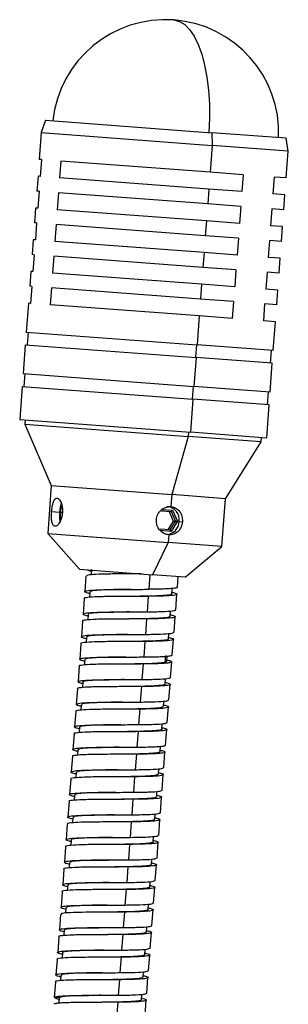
# Model space of a CAD drawing. Header units: millimetres. Extents: x 94562 to 148959, y -25377 to 3008.
# Tile 142 of 187: x 131720.95 to 131728.54, y -13770.65 to -13742.79. Entities that reach past the tile are written whole.
import ezdxf

# ---------------------------------------------------------------- set-up
doc = ezdxf.new("R2010")
doc.units = ezdxf.units.MM
doc.linetypes.add('BORDER2', pattern=[0.875, 0.25, -0.125, 0.25, -0.125, 0, -0.125])
doc.layers.add('tt_pomoc', color=42, linetype='Continuous')
doc.layers.add('tt_symbole', color=40, linetype='Continuous')

# ---------------------------------------------------------------- blocks, each defined once
blk = doc.blocks.new('mic')
at = {"layer": 'tt_symbole', "linetype": 'Continuous', "lineweight": 25}
for p, q in [((137092.962, -4409.656), (137092.845, -4410.008)), ((137092.962, -4409.656), (137097.664, -4410.009)), ((137092.845, -4410.008), (137092.788, -4410.766)), ((137092.845, -4410.008), (137097.671, -4410.371)), ((137097.664, -4410.009), (137097.671, -4410.371)), ((137099.762, -4410.167), (137097.664, -4410.009)), ((137099.825, -4410.533), (137099.762, -4410.167)), ((137097.671, -4410.371), (137097.614, -4411.129)), ((137099.825, -4410.533), (137097.671, -4410.371)), ((137099.768, -4411.291), (137099.825, -4410.533)), ((137092.847, -4410.77), (137092.788, -4410.766)), ((137092.847, -4410.77), (137092.811, -4411.249)), ((137093.399, -4410.812), (137093.363, -4411.29)), ((137097.614, -4411.129), (137093.399, -4410.812)), ((137098.549, -4411.199), (137097.614, -4411.129)), ((137092.752, -4411.244), (137092.72, -4411.663)), ((137092.811, -4411.249), (137092.752, -4411.244)), ((137097.578, -4411.607), (137093.363, -4411.29)), ((137098.549, -4411.199), (137098.513, -4411.678)), ((137099.426, -4411.265), (137099.39, -4411.744)), ((137099.768, -4411.291), (137099.426, -4411.265)), ((137092.78, -4411.668), (137092.72, -4411.663)), ((137092.78, -4411.668), (137092.744, -4412.146)), ((137093.332, -4411.709), (137093.296, -4412.188)), ((137097.547, -4412.026), (137093.332, -4411.709)), ((137097.578, -4411.607), (137097.547, -4412.026)), ((137098.513, -4411.678), (137097.578, -4411.607)), ((137099.732, -4411.769), (137099.39, -4411.744)), ((137099.701, -4412.188), (137099.732, -4411.769)), ((137092.684, -4412.142), (137092.653, -4412.561)), ((137092.744, -4412.146), (137092.684, -4412.142)), ((137097.511, -4412.505), (137093.296, -4412.188)), ((137098.481, -4412.096), (137097.547, -4412.026)), ((137098.481, -4412.096), (137098.445, -4412.575)), ((137099.359, -4412.162), (137099.323, -4412.641)), ((137099.701, -4412.188), (137099.359, -4412.162)), ((137097.511, -4412.505), (137097.479, -4412.924)), ((137098.445, -4412.575), (137097.511, -4412.505)), ((137092.712, -4412.565), (137092.653, -4412.561)), ((137092.712, -4412.565), (137092.676, -4413.044)), ((137093.264, -4412.607), (137093.228, -4413.085)), ((137097.479, -4412.924), (137093.264, -4412.607)), ((137099.665, -4412.667), (137099.323, -4412.641)), ((137099.633, -4413.086), (137099.665, -4412.667)), ((137092.617, -4413.039), (137092.585, -4413.458)), ((137092.676, -4413.044), (137092.617, -4413.039)), ((137097.443, -4413.402), (137093.228, -4413.085)), ((137098.414, -4412.994), (137097.479, -4412.924)), ((137098.414, -4412.994), (137098.378, -4413.473)), ((137099.291, -4413.06), (137099.255, -4413.539)), ((137099.633, -4413.086), (137099.291, -4413.06)), ((137092.645, -4413.463), (137092.585, -4413.458)), ((137092.645, -4413.463), (137092.609, -4413.941)), ((137093.197, -4413.504), (137093.161, -4413.983)), ((137097.412, -4413.821), (137093.197, -4413.504)), ((137097.443, -4413.402), (137097.412, -4413.821)), ((137098.378, -4413.473), (137097.443, -4413.402)), ((137099.597, -4413.564), (137099.255, -4413.539)), ((137099.566, -4413.983), (137099.597, -4413.564)), ((137092.549, -4413.937), (137092.518, -4414.356)), ((137092.609, -4413.941), (137092.549, -4413.937)), ((137098.346, -4413.891), (137097.412, -4413.821)), ((137098.346, -4413.891), (137098.31, -4414.37)), ((137097.376, -4414.3), (137093.161, -4413.983)), ((137099.224, -4413.957), (137099.188, -4414.436)), ((137099.566, -4413.983), (137099.224, -4413.957)), ((137092.577, -4414.36), (137092.518, -4414.356)), ((137092.577, -4414.36), (137092.541, -4414.839)), ((137093.129, -4414.402), (137093.093, -4414.88)), ((137097.344, -4414.719), (137093.129, -4414.402)), ((137097.376, -4414.3), (137097.344, -4414.719)), ((137098.31, -4414.37), (137097.376, -4414.3)), ((137099.53, -4414.462), (137099.188, -4414.436)), ((137099.498, -4414.881), (137099.53, -4414.462)), ((137098.279, -4414.789), (137097.344, -4414.719)), ((137092.482, -4414.834), (137092.42, -4415.652)), ((137092.541, -4414.839), (137092.482, -4414.834)), ((137097.308, -4415.197), (137093.093, -4414.88)), ((137098.279, -4414.789), (137098.243, -4415.268)), ((137099.156, -4414.855), (137099.12, -4415.334)), ((137099.498, -4414.881), (137099.156, -4414.855)), ((137097.308, -4415.197), (137097.247, -4416.015)), ((137098.243, -4415.268), (137097.308, -4415.197)), ((137099.462, -4415.359), (137099.12, -4415.334)), ((137099.401, -4416.177), (137099.462, -4415.359)), ((137092.42, -4415.652), (137097.247, -4416.015)), ((137092.47, -4415.656), (137092.443, -4416.015)), ((137092.393, -4416.011), (137092.332, -4416.829)), ((137092.393, -4416.011), (137097.22, -4416.374)), ((137097.228, -4416.014), (137097.201, -4416.372)), ((137099.401, -4416.177), (137097.247, -4416.015)), ((137097.22, -4416.374), (137097.158, -4417.192)), ((137099.374, -4416.536), (137097.22, -4416.374)), ((137099.324, -4416.532), (137099.351, -4416.173)), ((137099.312, -4417.354), (137099.374, -4416.536)), ((137092.332, -4416.829), (137097.158, -4417.192)), ((137092.382, -4416.832), (137092.355, -4417.191)), ((137092.305, -4417.188), (137092.235, -4418.125)), ((137092.305, -4417.188), (137097.131, -4417.551)), ((137097.139, -4417.19), (137097.112, -4417.549)), ((137099.312, -4417.354), (137097.158, -4417.192)), ((137097.131, -4417.551), (137097.061, -4418.488)), ((137099.285, -4417.713), (137097.131, -4417.551)), ((137099.235, -4417.709), (137099.262, -4417.35)), ((137099.215, -4418.65), (137099.285, -4417.713)), ((137092.235, -4418.125), (137097.061, -4418.488)), ((137092.384, -4418.136), (137092.375, -4418.256)), ((137092.375, -4418.256), (137093.127, -4419.997)), ((137092.375, -4418.256), (137096.994, -4418.603)), ((137096.994, -4418.603), (137096.533, -4420.253)), ((137097.003, -4418.484), (137096.994, -4418.603)), ((137099.056, -4418.758), (137096.994, -4418.603)), ((137099.215, -4418.65), (137097.061, -4418.488)), ((137099.056, -4418.758), (137099.065, -4418.639)), ((137098.053, -4420.368), (137099.056, -4418.758)), ((137093.127, -4419.997), (137093.025, -4421.353)), ((137093.127, -4419.997), (137096.533, -4420.253)), ((137096.533, -4420.253), (137096.507, -4420.592)), ((137098.053, -4420.368), (137096.533, -4420.253)), ((137093.375, -4420.758), (137093.429, -4420.579)), ((137097.951, -4421.724), (137098.053, -4420.368)), ((137093.355, -4420.756), (137093.136, -4420.74)), ((137093.402, -4420.943), (137093.375, -4420.758)), ((137093.43, -4420.762), (137093.375, -4420.758)), ((137093.43, -4420.762), (137093.44, -4420.727)), ((137093.436, -4420.806), (137093.43, -4420.762)), ((137096.237, -4420.673), (137096.556, -4420.697)), ((137096.24, -4420.713), (137096.516, -4420.734)), ((137096.455, -4420.729), (137096.574, -4420.999)), ((137096.516, -4420.734), (137096.556, -4420.697)), ((137096.516, -4420.734), (137096.635, -4421.003)), ((137096.556, -4420.697), (137096.693, -4421.007)), ((137096.574, -4420.999), (137096.416, -4421.247)), ((137096.635, -4421.003), (137096.477, -4421.252)), ((137096.693, -4421.007), (137096.511, -4421.294)), ((137096.574, -4420.999), (137096.635, -4421.003)), ((137096.635, -4421.003), (137096.693, -4421.007)), ((137096.743, -4421.011), (137096.833, -4421.018)), ((137093.025, -4421.353), (137093.921, -4422.363)), ((137093.025, -4421.353), (137096.431, -4421.609)), ((137096.511, -4421.294), (137096.192, -4421.27)), ((137096.477, -4421.252), (137096.201, -4421.231)), ((137096.447, -4421.39), (137096.431, -4421.609)), ((137096.477, -4421.252), (137096.511, -4421.294)), ((137096.431, -4421.609), (137095.99, -4422.519)), ((137097.951, -4421.724), (137096.431, -4421.609)), ((137096.913, -4422.588), (137097.951, -4421.724)), ((137093.921, -4422.363), (137095.99, -4422.519)), ((137094.107, -4422.558), (137094.074, -4422.997)), ((137094.263, -4422.369), (137094.251, -4422.524)), ((137095.416, -4422.496), (137095.416, -4422.496)), ((137095.913, -4422.513), (137095.882, -4422.932)), ((137096.913, -4422.588), (137095.99, -4422.519)), ((137096.691, -4422.873), (137096.714, -4422.573)), ((137094.214, -4423.007), (137094.203, -4423.161)), ((137095.368, -4423.134), (137095.368, -4423.134)), ((137095.867, -4423.132), (137095.834, -4423.57)), ((137096.536, -4423.061), (137096.547, -4422.909)), ((137096.643, -4423.511), (137096.676, -4423.072)), ((137094.059, -4423.196), (137094.026, -4423.635)), ((137094.166, -4423.646), (137094.155, -4423.799)), ((137095.335, -4423.573), (137095.335, -4423.573)), ((137096.488, -4423.7), (137096.5, -4423.546)), ((137094.011, -4423.834), (137093.978, -4424.273)), ((137095.819, -4423.77), (137095.786, -4424.208)), ((137096.595, -4424.149), (137096.628, -4423.71)), ((137095.287, -4424.211), (137095.287, -4424.211)), ((137096.44, -4424.338), (137096.451, -4424.184)), ((137093.963, -4424.473), (137093.93, -4424.911)), ((137094.119, -4424.284), (137094.108, -4424.437)), ((137095.771, -4424.408), (137095.738, -4424.847)), ((137096.547, -4424.787), (137096.58, -4424.348)), ((137096.354, -4424.803), (137096.339, -4425.003)), ((137094.071, -4424.922), (137094.059, -4425.076)), ((137095.222, -4425.049), (137095.222, -4425.049)), ((137095.723, -4425.046), (137095.69, -4425.485)), ((137096.382, -4424.972), (137096.339, -4425.003)), ((137096.339, -4425.003), (137096.472, -4425.013)), ((137096.391, -4424.973), (137096.402, -4424.823)), ((137096.499, -4425.425), (137096.532, -4424.987)), ((137093.915, -4425.111), (137093.882, -4425.55)), ((137094.022, -4425.56), (137094.011, -4425.714)), ((137096.344, -4425.614), (137096.356, -4425.461)), ((137096.451, -4426.064), (137096.484, -4425.625)), ((137093.867, -4425.749), (137093.834, -4426.188)), ((137095.675, -4425.684), (137095.642, -4426.123)), ((137093.975, -4426.198), (137093.963, -4426.352)), ((137095.143, -4426.126), (137095.143, -4426.126)), ((137096.296, -4426.253), (137096.308, -4426.099)), ((137093.819, -4426.387), (137093.787, -4426.826)), ((137095.627, -4426.323), (137095.594, -4426.761)), ((137096.403, -4426.702), (137096.436, -4426.263)), ((137096.247, -4426.891), (137096.259, -4426.737)), ((137093.772, -4427.025), (137093.739, -4427.464)), ((137093.927, -4426.837), (137093.916, -4426.99)), ((137095.079, -4426.963), (137095.079, -4426.963)), ((137095.579, -4426.961), (137095.546, -4427.399)), ((137096.355, -4427.34), (137096.388, -4426.901)), ((137093.878, -4427.475), (137093.867, -4427.628)), ((137096.2, -4427.529), (137096.212, -4427.376)), ((137096.307, -4427.978), (137096.34, -4427.539)), ((137093.724, -4427.664), (137093.691, -4428.102)), ((137095.032, -4427.601), (137095.032, -4427.601)), ((137095.531, -4427.599), (137095.498, -4428.038)), ((137093.831, -4428.113), (137093.819, -4428.267)), ((137094.999, -4428.04), (137094.999, -4428.04)), ((137096.153, -4428.167), (137096.164, -4428.013)), ((137093.676, -4428.302), (137093.643, -4428.741)), ((137095.483, -4428.237), (137095.45, -4428.676)), ((137096.259, -4428.616), (137096.292, -4428.178)), ((137094.951, -4428.678), (137094.951, -4428.678)), ((137096.104, -4428.805), (137096.115, -4428.652)), ((137093.628, -4428.94), (137093.595, -4429.379)), ((137093.783, -4428.751), (137093.772, -4428.905)), ((137095.435, -4428.875), (137095.402, -4429.314)), ((137096.211, -4429.255), (137096.244, -4428.816)), ((137093.735, -4429.389), (137093.723, -4429.543)), ((137094.888, -4429.516), (137094.888, -4429.516)), ((137095.387, -4429.514), (137095.354, -4429.952)), ((137096.056, -4429.443), (137096.067, -4429.29)), ((137096.163, -4429.893), (137096.196, -4429.454)), ((137093.58, -4429.578), (137093.547, -4430.017)), ((137093.686, -4430.027), (137093.675, -4430.181)), ((137096.009, -4430.082), (137096.02, -4429.928)), ((137096.115, -4430.531), (137096.148, -4430.092)), ((137093.532, -4430.216), (137093.499, -4430.655)), ((137095.339, -4430.152), (137095.306, -4430.59)), ((137094.807, -4430.593), (137094.807, -4430.593)), ((137095.96, -4430.72), (137095.972, -4430.566)), ((137093.484, -4430.855), (137093.451, -4431.293)), ((137093.639, -4430.666), (137093.628, -4430.819)), ((137095.291, -4430.79), (137095.258, -4431.229)), ((137096.067, -4431.169), (137096.1, -4430.73)), ((137095.912, -4431.358), (137095.923, -4431.204)), ((137093.436, -4431.493), (137093.403, -4431.932)), ((137093.591, -4431.304), (137093.58, -4431.458)), ((137094.744, -4431.431), (137094.744, -4431.431)), ((137095.243, -4431.428), (137095.21, -4431.867)), ((137096.019, -4431.807), (137096.052, -4431.369)), ((137093.542, -4431.942), (137093.531, -4432.097)), ((137095.864, -4431.996), (137095.876, -4431.843)), ((137095.971, -4432.446), (137096.004, -4432.007)), ((137093.388, -4432.131), (137093.355, -4432.57)), ((137094.696, -4432.069), (137094.696, -4432.069)), ((137095.195, -4432.066), (137095.162, -4432.505)), ((137093.495, -4432.58), (137093.483, -4432.734)), ((137095.817, -4432.635), (137095.828, -4432.481)), ((137093.34, -4432.769), (137093.307, -4433.208)), ((137095.147, -4432.705), (137095.114, -4433.143)), ((137095.923, -4433.084), (137095.956, -4432.645)), ((137094.616, -4433.146), (137094.616, -4433.146)), ((137095.768, -4433.273), (137095.779, -4433.119)), ((137093.292, -4433.407), (137093.259, -4433.846)), ((137093.447, -4433.219), (137093.436, -4433.372)), ((137095.099, -4433.343), (137095.066, -4433.781)), ((137095.875, -4433.722), (137095.908, -4433.283)), ((137093.399, -4433.857), (137093.387, -4434.01)), ((137094.551, -4433.983), (137094.551, -4433.983)), ((137095.051, -4433.981), (137095.018, -4434.42)), ((137095.72, -4433.911), (137095.731, -4433.757)), ((137095.827, -4434.36), (137095.86, -4433.921)), ((137093.244, -4434.046), (137093.211, -4434.484)), ((137093.214, -4434.478), (137093.354, -4434.488)), ((137093.222, -4434.485), (137093.214, -4434.478)), ((137093.35, -4434.541), (137093.247, -4434.512)), ((137093.354, -4434.488), (137093.342, -4434.648)), ((137095.673, -4434.549), (137095.684, -4434.395)), ((137095.779, -4434.998), (137095.812, -4434.56)), ((137095.003, -4434.619), (137094.97, -4435.058))]:
    blk.add_line(p, q, dxfattribs=at)
at = {"layer": 'tt_symbole', "linetype": 'Continuous', "lineweight": 25, "flags": 128}
for points in [[(137096.594, -4406.82), (137096.749, -4406.858), (137096.897, -4406.948), (137097.035, -4407.088), (137097.163, -4407.276), (137097.278, -4407.509), (137097.377, -4407.784), (137097.459, -4408.095), (137097.524, -4408.437), (137097.569, -4408.805), (137097.594, -4409.193), (137097.599, -4409.595), (137097.583, -4410.003)], [(137093.41, -4420.503), (137093.378, -4420.605), (137093.355, -4420.756)], [(137093.355, -4420.756), (137093.355, -4420.91), (137093.371, -4421.014)], [(137094.855, -4429.955), (137094.855, -4429.955)], [(137094.84, -4430.154), (137094.84, -4430.154)]]:
    blk.add_lwpolyline(points, dxfattribs=at)
at = {"layer": 'tt_symbole', "linetype": 'Continuous', "lineweight": 25}
for centre, radius, start, end in [((137096.354, -4410.011), 3.2, 85.7, 173.9092), ((137096.354, -4410.011), 3.2, 357.4908, 85.7), ((137096.359, -4420.968), 0.386, 353.5225, 83.3428), ((137096.354, -4420.996), 0.388, 274.2195, 357.7053)]:
    blk.add_arc(centre, radius, start, end, dxfattribs=at)
for points, knots in [([(137093.136, -4420.74), (137093.138, -4420.714), (137093.143, -4420.662), (137093.158, -4420.562), (137093.185, -4420.452), (137093.231, -4420.367), (137093.289, -4420.34), (137093.351, -4420.377), (137093.406, -4420.47), (137093.444, -4420.607), (137093.442, -4420.711), (137093.442, -4420.763)], [0, 0, 0, 0, 0.062864, 0.125249, 0.251196, 0.376402, 0.501983, 0.626245, 0.751226, 0.876559, 1, 1, 1, 1]), ([(137096.096, -4420.963), (137096.106, -4420.911), (137096.126, -4420.808), (137096.225, -4420.682), (137096.336, -4420.616), (137096.433, -4420.591), (137096.482, -4420.592), (137096.507, -4420.592)], [0, 0, 0, 0, 0.247608, 0.497187, 0.746737, 0.873295, 1, 1, 1, 1]), ([(137096.507, -4420.592), (137096.531, -4420.596), (137096.579, -4420.602), (137096.668, -4420.641), (137096.76, -4420.722), (137096.829, -4420.861), (137096.832, -4420.966), (137096.833, -4421.018)], [0, 0, 0, 0, 0.12607, 0.252107, 0.502378, 0.752823, 1, 1, 1, 1]), ([(137093.442, -4420.763), (137093.439, -4420.789), (137093.433, -4420.841), (137093.409, -4420.94), (137093.363, -4421.049), (137093.293, -4421.132), (137093.226, -4421.158), (137093.173, -4421.122), (137093.141, -4421.03), (137093.128, -4420.896), (137093.134, -4420.792), (137093.136, -4420.74)], [0, 0, 0, 0, 0.062867, 0.125265, 0.251235, 0.376334, 0.501758, 0.626151, 0.751201, 0.876545, 1, 1, 1, 1]), ([(137096.447, -4421.39), (137096.423, -4421.387), (137096.374, -4421.38), (137096.282, -4421.341), (137096.181, -4421.259), (137096.102, -4421.12), (137096.098, -4421.015), (137096.096, -4420.963)], [0, 0, 0, 0, 0.126359, 0.252698, 0.502967, 0.753144, 1, 1, 1, 1]), ([(137096.833, -4421.018), (137096.824, -4421.07), (137096.806, -4421.173), (137096.717, -4421.3), (137096.613, -4421.366), (137096.52, -4421.391), (137096.471, -4421.39), (137096.447, -4421.39)], [0, 0, 0, 0, 0.247937, 0.497816, 0.747249, 0.873553, 1, 1, 1, 1]), ([(137095.67, -4422.495), (137095.51, -4422.495), (137095.19, -4422.496), (137094.729, -4422.499), (137094.367, -4422.51), (137094.141, -4422.528), (137094.127, -4422.549), (137094.121, -4422.559)], [0, 0, 0, 0, 0.208271, 0.416541, 0.624812, 0.833082, 1, 1, 1, 1]), ([(137094.146, -4422.38), (137094.168, -4422.391), (137094.192, -4422.402), (137094.256, -4422.416), (137094.259, -4422.417)], [0, 0, 0, 0, 0.951328, 1, 1, 1, 1]), ([(137095.867, -4423.132), (137095.702, -4423.132), (137095.371, -4423.134), (137094.856, -4423.136), (137094.418, -4423.143), (137094.145, -4423.163), (137094.028, -4423.18), (137094.059, -4423.196), (137094.059, -4423.196)], [0, 0, 0, 0, 0.199987, 0.399974, 0.59996, 0.799947, 0.999934, 1, 1, 1, 1]), ([(137094.211, -4423.053), (137094.197, -4423.05), (137094.087, -4423.026), (137094.051, -4422.995), (137094.142, -4422.962), (137094.437, -4422.944), (137094.87, -4422.936), (137095.386, -4422.935), (137095.717, -4422.933), (137095.882, -4422.932)], [0, 0, 0, 0, 0.023853, 0.186545, 0.349236, 0.511927, 0.674618, 0.837309, 1, 1, 1, 1]), ([(137095.382, -4422.935), (137095.326, -4422.935), (137095.123, -4422.938), (137094.785, -4422.943), (137094.448, -4422.957), (137094.244, -4422.977), (137094.234, -4422.999), (137094.229, -4423.008)], [0, 0, 0, 0, 0.092542, 0.333841, 0.575139, 0.816438, 1, 1, 1, 1]), ([(137096.515, -4423.06), (137096.519, -4423.067), (137096.528, -4423.087), (137096.36, -4423.107), (137096.055, -4423.123), (137095.695, -4423.13), (137095.457, -4423.133), (137095.367, -4423.134)], [0, 0, 0, 0, 0.127847, 0.369007, 0.610168, 0.851329, 1, 1, 1, 1]), ([(137096.539, -4423.016), (137096.553, -4423.019), (137096.664, -4423.042), (137096.7, -4423.074), (137096.607, -4423.107), (137096.317, -4423.125), (137096.017, -4423.129), (137095.867, -4423.132)], [0, 0, 0, 0, 0.035639, 0.276729, 0.517819, 0.75891, 1, 1, 1, 1]), ([(137096.681, -4422.872), (137096.682, -4422.877), (137096.684, -4422.891), (137096.594, -4422.907), (137096.423, -4422.92), (137096.183, -4422.928), (137095.982, -4422.931), (137095.882, -4422.932)], [0, 0, 0, 0, 0.124939, 0.343704, 0.56247, 0.781235, 1, 1, 1, 1]), ([(137094.163, -4423.691), (137094.149, -4423.688), (137094.039, -4423.665), (137094.003, -4423.633), (137094.094, -4423.6), (137094.389, -4423.582), (137094.822, -4423.574), (137095.338, -4423.573), (137095.669, -4423.571), (137095.834, -4423.57)], [0, 0, 0, 0, 0.023943, 0.186619, 0.349295, 0.511971, 0.674648, 0.837324, 1, 1, 1, 1]), ([(137095.337, -4423.573), (137095.218, -4423.574), (137094.952, -4423.578), (137094.578, -4423.586), (137094.3, -4423.604), (137094.161, -4423.623), (137094.18, -4423.642), (137094.185, -4423.647)], [0, 0, 0, 0, 0.194779, 0.435792, 0.676805, 0.917818, 1, 1, 1, 1]), ([(137096.492, -4423.654), (137096.506, -4423.657), (137096.616, -4423.681), (137096.652, -4423.712), (137096.559, -4423.745), (137096.269, -4423.763), (137095.969, -4423.768), (137095.819, -4423.77)], [0, 0, 0, 0, 0.03508, 0.27631, 0.51754, 0.75877, 1, 1, 1, 1]), ([(137095.834, -4423.57), (137095.984, -4423.568), (137096.283, -4423.564), (137096.581, -4423.546), (137096.622, -4423.523), (137096.643, -4423.511)], [0, 0, 0, 0, 0.33337, 0.66674, 1, 1, 1, 1]), ([(137095.819, -4423.77), (137095.654, -4423.771), (137095.323, -4423.773), (137094.808, -4423.774), (137094.37, -4423.781), (137094.097, -4423.801), (137093.98, -4423.819), (137094.011, -4423.834), (137094.011, -4423.834)], [0, 0, 0, 0, 0.199987, 0.399974, 0.59996, 0.799947, 0.999934, 1, 1, 1, 1]), ([(137096.485, -4423.699), (137096.47, -4423.711), (137096.44, -4423.734), (137096.2, -4423.754), (137095.842, -4423.765), (137095.523, -4423.77), (137095.35, -4423.772), (137095.322, -4423.772)], [0, 0, 0, 0, 0.229449, 0.470862, 0.712276, 0.95369, 1, 1, 1, 1]), ([(137094.116, -4424.33), (137094.101, -4424.326), (137093.991, -4424.303), (137093.955, -4424.271), (137094.046, -4424.238), (137094.341, -4424.22), (137094.774, -4424.213), (137095.29, -4424.211), (137095.621, -4424.209), (137095.786, -4424.208)], [0, 0, 0, 0, 0.024378, 0.186982, 0.349585, 0.512189, 0.674793, 0.837396, 1, 1, 1, 1]), ([(137095.285, -4424.211), (137095.252, -4424.211), (137095.074, -4424.214), (137094.751, -4424.218), (137094.399, -4424.231), (137094.161, -4424.25), (137094.137, -4424.273), (137094.125, -4424.284)], [0, 0, 0, 0, 0.054026, 0.295432, 0.536839, 0.778246, 1, 1, 1, 1]), ([(137095.786, -4424.208), (137095.936, -4424.206), (137096.235, -4424.202), (137096.533, -4424.184), (137096.574, -4424.161), (137096.595, -4424.149)], [0, 0, 0, 0, 0.33337, 0.66674, 1, 1, 1, 1]), ([(137095.771, -4424.408), (137095.606, -4424.409), (137095.275, -4424.411), (137094.76, -4424.412), (137094.322, -4424.419), (137094.049, -4424.439), (137093.932, -4424.457), (137093.963, -4424.473), (137093.963, -4424.473)], [0, 0, 0, 0, 0.199987, 0.399974, 0.59996, 0.799947, 0.999934, 1, 1, 1, 1]), ([(137096.42, -4424.336), (137096.425, -4424.341), (137096.442, -4424.36), (137096.302, -4424.381), (137096.015, -4424.398), (137095.646, -4424.406), (137095.384, -4424.409), (137095.27, -4424.41)], [0, 0, 0, 0, 0.090002, 0.330985, 0.571967, 0.812949, 1, 1, 1, 1]), ([(137096.443, -4424.292), (137096.457, -4424.295), (137096.568, -4424.319), (137096.604, -4424.35), (137096.511, -4424.383), (137096.221, -4424.402), (137095.921, -4424.406), (137095.771, -4424.408)], [0, 0, 0, 0, 0.03577, 0.276827, 0.517885, 0.758942, 1, 1, 1, 1]), ([(137096.487, -4424.813), (137096.523, -4424.806), (137096.561, -4424.799), (137096.545, -4424.788), (137096.544, -4424.787)], [0, 0, 0, 0, 0.943019, 1, 1, 1, 1]), ([(137095.723, -4425.046), (137095.558, -4425.047), (137095.227, -4425.049), (137094.712, -4425.05), (137094.274, -4425.057), (137094.001, -4425.077), (137093.884, -4425.095), (137093.915, -4425.111), (137093.915, -4425.111)], [0, 0, 0, 0, 0.199987, 0.399974, 0.59996, 0.799947, 0.999934, 1, 1, 1, 1]), ([(137094.067, -4424.968), (137094.053, -4424.965), (137093.943, -4424.941), (137093.907, -4424.91), (137093.998, -4424.876), (137094.293, -4424.858), (137094.726, -4424.851), (137095.242, -4424.85), (137095.573, -4424.848), (137095.738, -4424.847)], [0, 0, 0, 0, 0.024103, 0.186752, 0.349402, 0.512051, 0.674701, 0.83735, 1, 1, 1, 1]), ([(137095.238, -4424.849), (137095.143, -4424.851), (137094.901, -4424.853), (137094.541, -4424.861), (137094.237, -4424.876), (137094.078, -4424.897), (137094.088, -4424.917), (137094.091, -4424.923)], [0, 0, 0, 0, 0.155602, 0.396996, 0.638396, 0.879794, 1, 1, 1, 1]), ([(137096.339, -4425.003), (137096.278, -4425.011), (137096.158, -4425.028), (137095.807, -4425.04), (137095.474, -4425.046), (137095.275, -4425.048), (137095.223, -4425.049)], [0, 0, 0, 0, 0.298206, 0.596073, 0.894068, 1, 1, 1, 1]), ([(137096.394, -4424.93), (137096.429, -4424.939), (137096.517, -4424.962), (137096.552, -4424.99), (137096.498, -4425.005), (137096.472, -4425.013)], [0, 0, 0, 0, 0.248195, 0.624097, 1, 1, 1, 1]), ([(137094.019, -4425.606), (137094.005, -4425.603), (137093.895, -4425.579), (137093.859, -4425.548), (137093.95, -4425.515), (137094.245, -4425.497), (137094.678, -4425.489), (137095.194, -4425.488), (137095.525, -4425.486), (137095.69, -4425.485)], [0, 0, 0, 0, 0.023754, 0.186462, 0.349169, 0.511877, 0.674585, 0.837292, 1, 1, 1, 1]), ([(137095.189, -4425.487), (137095.18, -4425.488), (137095.026, -4425.49), (137094.722, -4425.494), (137094.345, -4425.504), (137094.108, -4425.525), (137094, -4425.544), (137094.026, -4425.559), (137094.028, -4425.561)], [0, 0, 0, 0, 0.015781, 0.257091, 0.498401, 0.739711, 0.981021, 1, 1, 1, 1]), ([(137096.33, -4425.613), (137096.335, -4425.616), (137096.358, -4425.634), (137096.235, -4425.653), (137095.976, -4425.672), (137095.595, -4425.682), (137095.311, -4425.685), (137095.174, -4425.687)], [0, 0, 0, 0, 0.051751, 0.292753, 0.533755, 0.774758, 1, 1, 1, 1]), ([(137096.348, -4425.569), (137096.362, -4425.572), (137096.472, -4425.595), (137096.508, -4425.627), (137096.416, -4425.66), (137096.125, -4425.678), (137095.825, -4425.682), (137095.675, -4425.684)], [0, 0, 0, 0, 0.035206, 0.276404, 0.517603, 0.758801, 1, 1, 1, 1]), ([(137095.69, -4425.485), (137095.84, -4425.483), (137096.139, -4425.478), (137096.437, -4425.461), (137096.478, -4425.437), (137096.499, -4425.425)], [0, 0, 0, 0, 0.33337, 0.66674, 1, 1, 1, 1]), ([(137095.675, -4425.684), (137095.51, -4425.685), (137095.179, -4425.687), (137094.664, -4425.689), (137094.226, -4425.696), (137093.953, -4425.715), (137093.836, -4425.733), (137093.867, -4425.749), (137093.868, -4425.749)], [0, 0, 0, 0, 0.199987, 0.399974, 0.59996, 0.799947, 0.999934, 1, 1, 1, 1]), ([(137093.972, -4426.244), (137093.957, -4426.241), (137093.847, -4426.217), (137093.811, -4426.186), (137093.902, -4426.153), (137094.197, -4426.135), (137094.63, -4426.127), (137095.147, -4426.126), (137095.477, -4426.124), (137095.642, -4426.123)], [0, 0, 0, 0, 0.024239, 0.186866, 0.349493, 0.51212, 0.674746, 0.837373, 1, 1, 1, 1]), ([(137095.143, -4426.126), (137095.071, -4426.127), (137094.852, -4426.129), (137094.503, -4426.135), (137094.182, -4426.15), (137093.993, -4426.17), (137093.993, -4426.191), (137093.994, -4426.2)], [0, 0, 0, 0, 0.118082, 0.359377, 0.600671, 0.841965, 1, 1, 1, 1]), ([(137095.642, -4426.123), (137095.792, -4426.121), (137096.091, -4426.117), (137096.389, -4426.099), (137096.43, -4426.075), (137096.451, -4426.064)], [0, 0, 0, 0, 0.33337, 0.66674, 1, 1, 1, 1]), ([(137095.627, -4426.323), (137095.462, -4426.323), (137095.131, -4426.325), (137094.616, -4426.327), (137094.178, -4426.334), (137093.905, -4426.354), (137093.788, -4426.371), (137093.82, -4426.387), (137093.82, -4426.387)], [0, 0, 0, 0, 0.199987, 0.399974, 0.59996, 0.799947, 0.999934, 1, 1, 1, 1]), ([(137096.277, -4426.251), (137096.277, -4426.259), (137096.277, -4426.28), (137096.096, -4426.301), (137095.774, -4426.315), (137095.425, -4426.321), (137095.203, -4426.324), (137095.128, -4426.325)], [0, 0, 0, 0, 0.152991, 0.394261, 0.635531, 0.876801, 1, 1, 1, 1]), ([(137096.3, -4426.207), (137096.314, -4426.21), (137096.424, -4426.233), (137096.46, -4426.265), (137096.368, -4426.298), (137096.077, -4426.316), (137095.777, -4426.32), (137095.627, -4426.323)], [0, 0, 0, 0, 0.035405, 0.276554, 0.517703, 0.758851, 1, 1, 1, 1]), ([(137093.924, -4426.882), (137093.909, -4426.879), (137093.799, -4426.856), (137093.763, -4426.824), (137093.854, -4426.791), (137094.149, -4426.773), (137094.582, -4426.765), (137095.099, -4426.764), (137095.429, -4426.762), (137095.594, -4426.761)], [0, 0, 0, 0, 0.024317, 0.186931, 0.349545, 0.512159, 0.674772, 0.837386, 1, 1, 1, 1]), ([(137095.594, -4426.761), (137095.744, -4426.759), (137096.043, -4426.755), (137096.341, -4426.737), (137096.382, -4426.714), (137096.403, -4426.702)], [0, 0, 0, 0, 0.33337, 0.66674, 1, 1, 1, 1]), ([(137095.579, -4426.961), (137095.414, -4426.962), (137095.083, -4426.964), (137094.568, -4426.965), (137094.13, -4426.972), (137093.857, -4426.992), (137093.74, -4427.01), (137093.772, -4427.025), (137093.772, -4427.025)], [0, 0, 0, 0, 0.199987, 0.399974, 0.59996, 0.799947, 0.999934, 1, 1, 1, 1]), ([(137095.096, -4426.764), (137094.962, -4426.766), (137094.68, -4426.769), (137094.304, -4426.778), (137094.036, -4426.797), (137093.916, -4426.817), (137093.938, -4426.834), (137093.942, -4426.838)], [0, 0, 0, 0, 0.219853, 0.460862, 0.70187, 0.942875, 1, 1, 1, 1]), ([(137096.243, -4426.89), (137096.244, -4426.891), (137096.27, -4426.907), (137096.17, -4426.926), (137095.93, -4426.946), (137095.559, -4426.957), (137095.251, -4426.961), (137095.094, -4426.963), (137095.081, -4426.963)], [0, 0, 0, 0, 0.013825, 0.255074, 0.496324, 0.737574, 0.978823, 1, 1, 1, 1]), ([(137096.251, -4426.845), (137096.265, -4426.848), (137096.376, -4426.872), (137096.412, -4426.903), (137096.32, -4426.936), (137096.029, -4426.954), (137095.729, -4426.959), (137095.579, -4426.961)], [0, 0, 0, 0, 0.036012, 0.277009, 0.518006, 0.759003, 1, 1, 1, 1]), ([(137093.875, -4427.52), (137093.861, -4427.517), (137093.751, -4427.494), (137093.715, -4427.462), (137093.806, -4427.429), (137094.101, -4427.411), (137094.534, -4427.404), (137095.051, -4427.402), (137095.381, -4427.4), (137095.546, -4427.399)], [0, 0, 0, 0, 0.023813, 0.186511, 0.349209, 0.511906, 0.674604, 0.837302, 1, 1, 1, 1]), ([(137095.045, -4427.402), (137094.997, -4427.403), (137094.803, -4427.405), (137094.47, -4427.41), (137094.127, -4427.423), (137093.913, -4427.443), (137093.898, -4427.466), (137093.891, -4427.476)], [0, 0, 0, 0, 0.079565, 0.320888, 0.562207, 0.803527, 1, 1, 1, 1]), ([(137096.179, -4427.527), (137096.184, -4427.534), (137096.196, -4427.554), (137096.036, -4427.574), (137095.739, -4427.59), (137095.375, -4427.597), (137095.129, -4427.6), (137095.03, -4427.601)], [0, 0, 0, 0, 0.115119, 0.356191, 0.597296, 0.83839, 1, 1, 1, 1]), ([(137096.204, -4427.482), (137096.224, -4427.487), (137096.289, -4427.503), (137096.337, -4427.525), (137096.346, -4427.548), (137096.29, -4427.566), (137096.174, -4427.58), (137096.004, -4427.59), (137095.789, -4427.596), (137095.617, -4427.598), (137095.531, -4427.599)], [0, 0, 0, 0, 0.060633, 0.194828, 0.329023, 0.463219, 0.597414, 0.731609, 0.865805, 1, 1, 1, 1]), ([(137095.546, -4427.399), (137095.632, -4427.398), (137095.804, -4427.396), (137096.019, -4427.39), (137096.19, -4427.381), (137096.302, -4427.367), (137096.356, -4427.353), (137096.35, -4427.342), (137096.348, -4427.339)], [0, 0, 0, 0, 0.186304, 0.372608, 0.558912, 0.745216, 0.93152, 1, 1, 1, 1]), ([(137095.531, -4427.599), (137095.366, -4427.6), (137095.035, -4427.602), (137094.52, -4427.603), (137094.082, -4427.61), (137093.809, -4427.63), (137093.692, -4427.648), (137093.724, -4427.664), (137093.724, -4427.664)], [0, 0, 0, 0, 0.199987, 0.399974, 0.59996, 0.799947, 0.999934, 1, 1, 1, 1]), ([(137093.827, -4428.159), (137093.813, -4428.156), (137093.703, -4428.132), (137093.667, -4428.101), (137093.758, -4428.067), (137094.053, -4428.049), (137094.486, -4428.042), (137095.003, -4428.041), (137095.333, -4428.039), (137095.498, -4428.038)], [0, 0, 0, 0, 0.023995, 0.186662, 0.34933, 0.511997, 0.674665, 0.837332, 1, 1, 1, 1]), ([(137095.001, -4428.04), (137094.89, -4428.042), (137094.631, -4428.045), (137094.261, -4428.053), (137093.976, -4428.07), (137093.828, -4428.09), (137093.846, -4428.109), (137093.85, -4428.114)], [0, 0, 0, 0, 0.181811, 0.422865, 0.663918, 0.904972, 1, 1, 1, 1]), ([(137096.156, -4428.121), (137096.17, -4428.124), (137096.28, -4428.148), (137096.316, -4428.179), (137096.224, -4428.213), (137095.933, -4428.231), (137095.633, -4428.235), (137095.483, -4428.237)], [0, 0, 0, 0, 0.035107, 0.27633, 0.517553, 0.758777, 1, 1, 1, 1]), ([(137095.498, -4428.038), (137095.648, -4428.036), (137095.947, -4428.031), (137096.245, -4428.014), (137096.286, -4427.99), (137096.307, -4427.978)], [0, 0, 0, 0, 0.33337, 0.66674, 1, 1, 1, 1]), ([(137095.483, -4428.237), (137095.318, -4428.238), (137094.987, -4428.24), (137094.472, -4428.241), (137094.034, -4428.248), (137093.761, -4428.268), (137093.644, -4428.286), (137093.676, -4428.302), (137093.676, -4428.302)], [0, 0, 0, 0, 0.199987, 0.399974, 0.59996, 0.799947, 0.999934, 1, 1, 1, 1]), ([(137096.145, -4428.167), (137096.134, -4428.177), (137096.11, -4428.2), (137095.88, -4428.22), (137095.527, -4428.232), (137095.203, -4428.237), (137095.022, -4428.239), (137094.986, -4428.24)], [0, 0, 0, 0, 0.216572, 0.457941, 0.699311, 0.94068, 1, 1, 1, 1]), ([(137093.78, -4428.797), (137093.765, -4428.794), (137093.655, -4428.77), (137093.619, -4428.739), (137093.71, -4428.706), (137094.005, -4428.688), (137094.438, -4428.68), (137094.955, -4428.679), (137095.285, -4428.677), (137095.45, -4428.676)], [0, 0, 0, 0, 0.024386, 0.186988, 0.34959, 0.512193, 0.674795, 0.837398, 1, 1, 1, 1]), ([(137094.949, -4428.678), (137094.924, -4428.679), (137094.754, -4428.681), (137094.436, -4428.685), (137094.079, -4428.697), (137093.83, -4428.717), (137093.8, -4428.74), (137093.786, -4428.751)], [0, 0, 0, 0, 0.041018, 0.282461, 0.523905, 0.765348, 1, 1, 1, 1]), ([(137095.45, -4428.676), (137095.6, -4428.674), (137095.899, -4428.669), (137096.197, -4428.652), (137096.238, -4428.628), (137096.259, -4428.616)], [0, 0, 0, 0, 0.33337, 0.66674, 1, 1, 1, 1]), ([(137095.435, -4428.875), (137095.27, -4428.876), (137094.939, -4428.878), (137094.424, -4428.88), (137093.986, -4428.887), (137093.713, -4428.906), (137093.596, -4428.924), (137093.628, -4428.94), (137093.628, -4428.94)], [0, 0, 0, 0, 0.199987, 0.399974, 0.59996, 0.799947, 0.999934, 1, 1, 1, 1]), ([(137096.086, -4428.804), (137096.09, -4428.808), (137096.11, -4428.827), (137095.978, -4428.847), (137095.698, -4428.864), (137095.326, -4428.873), (137095.056, -4428.876), (137094.934, -4428.878)], [0, 0, 0, 0, 0.077145, 0.318092, 0.55904, 0.799987, 1, 1, 1, 1]), ([(137096.107, -4428.759), (137096.121, -4428.762), (137096.232, -4428.786), (137096.268, -4428.818), (137096.176, -4428.851), (137095.885, -4428.869), (137095.585, -4428.873), (137095.435, -4428.875)], [0, 0, 0, 0, 0.035832, 0.276874, 0.517916, 0.758958, 1, 1, 1, 1]), ([(137095.402, -4429.314), (137095.552, -4429.312), (137095.851, -4429.308), (137096.149, -4429.29), (137096.19, -4429.266), (137096.211, -4429.255)], [0, 0, 0, 0, 0.33337, 0.66674, 1, 1, 1, 1]), ([(137095.387, -4429.514), (137095.222, -4429.514), (137094.891, -4429.516), (137094.376, -4429.518), (137093.938, -4429.525), (137093.665, -4429.544), (137093.548, -4429.562), (137093.58, -4429.578), (137093.58, -4429.578)], [0, 0, 0, 0, 0.199987, 0.399974, 0.59996, 0.799947, 0.999934, 1, 1, 1, 1]), ([(137093.731, -4429.435), (137093.717, -4429.432), (137093.607, -4429.408), (137093.571, -4429.377), (137093.662, -4429.344), (137093.957, -4429.326), (137094.39, -4429.318), (137094.907, -4429.317), (137095.237, -4429.315), (137095.402, -4429.314)], [0, 0, 0, 0, 0.02404, 0.1867, 0.34936, 0.51202, 0.67468, 0.83734, 1, 1, 1, 1]), ([(137094.904, -4429.317), (137094.816, -4429.318), (137094.581, -4429.321), (137094.225, -4429.327), (137093.914, -4429.343), (137093.747, -4429.363), (137093.753, -4429.384), (137093.755, -4429.391)], [0, 0, 0, 0, 0.143485, 0.384693, 0.625906, 0.867122, 1, 1, 1, 1]), ([(137096.04, -4429.442), (137096.037, -4429.452), (137096.031, -4429.474), (137095.826, -4429.494), (137095.495, -4429.507), (137095.154, -4429.513), (137094.948, -4429.515), (137094.889, -4429.516)], [0, 0, 0, 0, 0.178191, 0.419534, 0.660878, 0.902222, 1, 1, 1, 1]), ([(137096.059, -4429.398), (137096.073, -4429.401), (137096.184, -4429.424), (137096.22, -4429.456), (137096.128, -4429.489), (137095.837, -4429.507), (137095.537, -4429.511), (137095.387, -4429.514)], [0, 0, 0, 0, 0.03589, 0.276917, 0.517945, 0.758972, 1, 1, 1, 1]), ([(137093.683, -4430.073), (137093.669, -4430.07), (137093.559, -4430.047), (137093.523, -4430.015), (137093.614, -4429.982), (137093.909, -4429.964), (137094.342, -4429.956), (137094.859, -4429.955), (137095.189, -4429.953), (137095.354, -4429.952)], [0, 0, 0, 0, 0.023778, 0.186481, 0.349185, 0.511889, 0.674593, 0.837296, 1, 1, 1, 1]), ([(137094.852, -4429.955), (137094.851, -4429.955), (137094.706, -4429.957), (137094.408, -4429.961), (137094.027, -4429.971), (137093.78, -4429.991), (137093.667, -4430.01), (137093.693, -4430.026), (137093.696, -4430.028)], [0, 0, 0, 0, 0.00229, 0.243761, 0.485234, 0.726706, 0.968178, 1, 1, 1, 1]), ([(137095.997, -4430.081), (137096.001, -4430.083), (137096.026, -4430.1), (137095.909, -4430.119), (137095.659, -4430.139), (137095.275, -4430.149), (137094.983, -4430.152), (137094.837, -4430.154)], [0, 0, 0, 0, 0.038807, 0.279674, 0.520548, 0.761418, 1, 1, 1, 1]), ([(137096.012, -4430.034), (137096.012, -4430.034), (137096.095, -4430.052), (137096.151, -4430.078), (137096.149, -4430.112), (137095.992, -4430.134), (137095.72, -4430.147), (137095.466, -4430.15), (137095.339, -4430.152)], [0, 0, 0, 0, 0.000299, 0.200239, 0.40018, 0.60012, 0.80006, 1, 1, 1, 1]), ([(137095.354, -4429.952), (137095.481, -4429.951), (137095.736, -4429.947), (137096.004, -4429.934), (137096.152, -4429.916), (137096.148, -4429.898), (137096.146, -4429.891)], [0, 0, 0, 0, 0.279416, 0.558832, 0.838248, 1, 1, 1, 1]), ([(137095.339, -4430.152), (137095.174, -4430.153), (137094.843, -4430.155), (137094.328, -4430.156), (137093.89, -4430.163), (137093.617, -4430.183), (137093.5, -4430.201), (137093.532, -4430.216), (137093.532, -4430.216)], [0, 0, 0, 0, 0.199987, 0.399974, 0.59996, 0.799947, 0.999934, 1, 1, 1, 1]), ([(137093.636, -4430.712), (137093.621, -4430.708), (137093.511, -4430.685), (137093.475, -4430.653), (137093.566, -4430.62), (137093.862, -4430.602), (137094.294, -4430.595), (137094.811, -4430.593), (137095.141, -4430.591), (137095.306, -4430.59)], [0, 0, 0, 0, 0.024279, 0.186899, 0.349519, 0.51214, 0.67476, 0.83738, 1, 1, 1, 1]), ([(137094.806, -4430.593), (137094.743, -4430.594), (137094.532, -4430.597), (137094.188, -4430.602), (137093.86, -4430.616), (137093.661, -4430.636), (137093.658, -4430.658), (137093.656, -4430.667)], [0, 0, 0, 0, 0.105021, 0.346357, 0.587693, 0.829029, 1, 1, 1, 1]), ([(137095.306, -4430.59), (137095.456, -4430.588), (137095.755, -4430.584), (137096.053, -4430.566), (137096.094, -4430.543), (137096.115, -4430.531)], [0, 0, 0, 0, 0.33337, 0.66674, 1, 1, 1, 1]), ([(137095.291, -4430.79), (137095.126, -4430.791), (137094.795, -4430.793), (137094.28, -4430.794), (137093.842, -4430.801), (137093.569, -4430.821), (137093.452, -4430.839), (137093.484, -4430.855), (137093.484, -4430.855)], [0, 0, 0, 0, 0.199987, 0.399974, 0.59996, 0.799947, 0.999934, 1, 1, 1, 1]), ([(137095.94, -4430.718), (137095.942, -4430.726), (137095.946, -4430.747), (137095.774, -4430.767), (137095.458, -4430.782), (137095.105, -4430.789), (137094.875, -4430.791), (137094.791, -4430.792)], [0, 0, 0, 0, 0.140097, 0.381315, 0.622533, 0.863752, 1, 1, 1, 1]), ([(137095.964, -4430.674), (137095.978, -4430.677), (137096.088, -4430.701), (137096.124, -4430.732), (137096.032, -4430.765), (137095.741, -4430.784), (137095.441, -4430.788), (137095.291, -4430.79)], [0, 0, 0, 0, 0.035482, 0.276612, 0.517741, 0.758871, 1, 1, 1, 1]), ([(137095.258, -4431.229), (137095.408, -4431.227), (137095.707, -4431.222), (137096.005, -4431.205), (137096.046, -4431.181), (137096.067, -4431.169)], [0, 0, 0, 0, 0.33337, 0.66674, 1, 1, 1, 1]), ([(137095.243, -4431.428), (137095.078, -4431.429), (137094.747, -4431.431), (137094.232, -4431.432), (137093.794, -4431.439), (137093.521, -4431.459), (137093.404, -4431.477), (137093.436, -4431.493), (137093.436, -4431.493)], [0, 0, 0, 0, 0.199987, 0.399974, 0.59996, 0.799947, 0.999934, 1, 1, 1, 1]), ([(137093.588, -4431.35), (137093.573, -4431.347), (137093.463, -4431.323), (137093.427, -4431.292), (137093.518, -4431.258), (137093.814, -4431.24), (137094.246, -4431.233), (137094.763, -4431.232), (137095.093, -4431.23), (137095.258, -4431.229)], [0, 0, 0, 0, 0.024281, 0.186901, 0.349521, 0.512141, 0.67476, 0.83738, 1, 1, 1, 1]), ([(137094.761, -4431.231), (137094.634, -4431.233), (137094.36, -4431.236), (137093.986, -4431.245), (137093.711, -4431.263), (137093.583, -4431.283), (137093.603, -4431.301), (137093.608, -4431.305)], [0, 0, 0, 0, 0.207256, 0.448184, 0.689111, 0.930038, 1, 1, 1, 1]), ([(137095.912, -4431.358), (137095.895, -4431.37), (137095.862, -4431.393), (137095.606, -4431.413), (137095.247, -4431.424), (137094.932, -4431.428), (137094.767, -4431.43), (137094.746, -4431.431)], [0, 0, 0, 0, 0.24156, 0.48312, 0.724681, 0.966241, 1, 1, 1, 1]), ([(137095.915, -4431.312), (137095.929, -4431.315), (137096.04, -4431.339), (137096.076, -4431.37), (137095.984, -4431.404), (137095.693, -4431.422), (137095.393, -4431.426), (137095.243, -4431.428)], [0, 0, 0, 0, 0.036018, 0.277013, 0.518009, 0.759004, 1, 1, 1, 1]), ([(137093.539, -4431.989), (137093.537, -4431.989), (137093.448, -4431.971), (137093.394, -4431.943), (137093.411, -4431.909), (137093.596, -4431.887), (137093.909, -4431.875), (137094.317, -4431.87), (137094.775, -4431.87), (137095.065, -4431.868), (137095.21, -4431.867)], [0, 0, 0, 0, 0.002078, 0.144639, 0.287199, 0.429759, 0.572319, 0.71488, 0.85744, 1, 1, 1, 1]), ([(137094.709, -4431.869), (137094.669, -4431.87), (137094.483, -4431.872), (137094.156, -4431.877), (137093.806, -4431.89), (137093.582, -4431.91), (137093.561, -4431.932), (137093.552, -4431.943)], [0, 0, 0, 0, 0.066564, 0.307867, 0.549163, 0.790471, 1, 1, 1, 1]), ([(137095.844, -4431.995), (137095.849, -4432.001), (137095.864, -4432.02), (137095.713, -4432.04), (137095.423, -4432.057), (137095.055, -4432.064), (137094.801, -4432.068), (137094.694, -4432.069)], [0, 0, 0, 0, 0.102198, 0.343275, 0.58435, 0.825424, 1, 1, 1, 1]), ([(137095.868, -4431.951), (137095.882, -4431.954), (137095.992, -4431.977), (137096.028, -4432.009), (137095.936, -4432.042), (137095.645, -4432.06), (137095.345, -4432.064), (137095.195, -4432.066)], [0, 0, 0, 0, 0.035487, 0.276615, 0.517743, 0.758872, 1, 1, 1, 1]), ([(137095.21, -4431.867), (137095.36, -4431.865), (137095.659, -4431.86), (137095.957, -4431.843), (137095.998, -4431.819), (137096.019, -4431.807)], [0, 0, 0, 0, 0.33337, 0.66674, 1, 1, 1, 1]), ([(137095.195, -4432.066), (137095.05, -4432.067), (137094.76, -4432.069), (137094.302, -4432.07), (137093.893, -4432.075), (137093.584, -4432.087), (137093.406, -4432.105), (137093.405, -4432.124), (137093.405, -4432.132)], [0, 0, 0, 0, 0.176436, 0.352871, 0.529307, 0.705742, 0.882178, 1, 1, 1, 1]), ([(137093.491, -4432.626), (137093.477, -4432.623), (137093.367, -4432.599), (137093.331, -4432.568), (137093.422, -4432.535), (137093.718, -4432.517), (137094.15, -4432.509), (137094.667, -4432.508), (137094.997, -4432.506), (137095.162, -4432.505)], [0, 0, 0, 0, 0.024047, 0.186706, 0.349365, 0.512024, 0.674682, 0.837341, 1, 1, 1, 1]), ([(137094.663, -4432.508), (137094.56, -4432.509), (137094.31, -4432.512), (137093.945, -4432.519), (137093.652, -4432.536), (137093.496, -4432.556), (137093.511, -4432.576), (137093.515, -4432.582)], [0, 0, 0, 0, 0.167892, 0.409265, 0.650638, 0.892012, 1, 1, 1, 1]), ([(137095.82, -4432.589), (137095.834, -4432.592), (137095.944, -4432.615), (137095.98, -4432.647), (137095.888, -4432.68), (137095.597, -4432.698), (137095.297, -4432.702), (137095.147, -4432.705)], [0, 0, 0, 0, 0.03515, 0.276362, 0.517575, 0.758787, 1, 1, 1, 1]), ([(137095.162, -4432.505), (137095.312, -4432.503), (137095.611, -4432.499), (137095.909, -4432.481), (137095.951, -4432.457), (137095.971, -4432.446)], [0, 0, 0, 0, 0.33337, 0.66674, 1, 1, 1, 1]), ([(137095.147, -4432.705), (137094.982, -4432.705), (137094.651, -4432.707), (137094.136, -4432.709), (137093.698, -4432.716), (137093.425, -4432.735), (137093.308, -4432.753), (137093.34, -4432.769), (137093.34, -4432.769)], [0, 0, 0, 0, 0.199987, 0.399974, 0.59996, 0.799947, 0.999934, 1, 1, 1, 1]), ([(137095.806, -4432.634), (137095.797, -4432.644), (137095.779, -4432.666), (137095.56, -4432.687), (137095.213, -4432.699), (137094.882, -4432.704), (137094.692, -4432.707), (137094.648, -4432.707)], [0, 0, 0, 0, 0.203457, 0.444508, 0.685561, 0.926615, 1, 1, 1, 1]), ([(137093.444, -4433.264), (137093.43, -4433.261), (137093.319, -4433.238), (137093.283, -4433.206), (137093.374, -4433.173), (137093.67, -4433.155), (137094.102, -4433.147), (137094.619, -4433.146), (137094.949, -4433.144), (137095.114, -4433.143)], [0, 0, 0, 0, 0.024386, 0.186988, 0.349591, 0.512193, 0.674795, 0.837398, 1, 1, 1, 1]), ([(137094.614, -4433.146), (137094.597, -4433.146), (137094.435, -4433.148), (137094.123, -4433.152), (137093.755, -4433.163), (137093.52, -4433.184), (137093.423, -4433.203), (137093.449, -4433.218), (137093.45, -4433.219)], [0, 0, 0, 0, 0.028595, 0.269782, 0.510969, 0.752156, 0.993342, 1, 1, 1, 1]), ([(137095.114, -4433.143), (137095.264, -4433.141), (137095.563, -4433.137), (137095.861, -4433.119), (137095.903, -4433.096), (137095.923, -4433.084)], [0, 0, 0, 0, 0.33337, 0.66674, 1, 1, 1, 1]), ([(137095.099, -4433.343), (137094.934, -4433.344), (137094.603, -4433.346), (137094.088, -4433.347), (137093.65, -4433.354), (137093.377, -4433.374), (137093.26, -4433.392), (137093.292, -4433.407), (137093.292, -4433.407)], [0, 0, 0, 0, 0.199987, 0.399974, 0.59996, 0.799947, 0.999934, 1, 1, 1, 1]), ([(137095.752, -4433.271), (137095.756, -4433.275), (137095.777, -4433.293), (137095.653, -4433.313), (137095.381, -4433.331), (137095.006, -4433.34), (137094.729, -4433.344), (137094.599, -4433.345)], [0, 0, 0, 0, 0.064321, 0.305386, 0.546451, 0.787516, 1, 1, 1, 1]), ([(137095.771, -4433.227), (137095.785, -4433.23), (137095.896, -4433.254), (137095.932, -4433.285), (137095.84, -4433.318), (137095.549, -4433.336), (137095.249, -4433.341), (137095.099, -4433.343)], [0, 0, 0, 0, 0.035887, 0.276915, 0.517943, 0.758972, 1, 1, 1, 1]), ([(137095.066, -4433.781), (137095.216, -4433.779), (137095.515, -4433.775), (137095.813, -4433.757), (137095.855, -4433.734), (137095.875, -4433.722)], [0, 0, 0, 0, 0.33337, 0.66674, 1, 1, 1, 1]), ([(137095.051, -4433.981), (137094.886, -4433.982), (137094.555, -4433.984), (137094.04, -4433.985), (137093.602, -4433.992), (137093.329, -4434.012), (137093.212, -4434.03), (137093.244, -4434.046), (137093.244, -4434.046)], [0, 0, 0, 0, 0.199987, 0.399974, 0.59996, 0.799947, 0.999934, 1, 1, 1, 1]), ([(137093.395, -4433.902), (137093.381, -4433.899), (137093.271, -4433.876), (137093.235, -4433.844), (137093.326, -4433.811), (137093.622, -4433.793), (137094.054, -4433.786), (137094.571, -4433.784), (137094.901, -4433.782), (137095.066, -4433.781)], [0, 0, 0, 0, 0.023998, 0.186665, 0.349332, 0.511999, 0.674666, 0.837333, 1, 1, 1, 1]), ([(137094.567, -4433.784), (137094.487, -4433.785), (137094.261, -4433.788), (137093.909, -4433.794), (137093.591, -4433.809), (137093.415, -4433.829), (137093.418, -4433.85), (137093.418, -4433.858)], [0, 0, 0, 0, 0.130196, 0.371518, 0.612841, 0.854164, 1, 1, 1, 1]), ([(137095.702, -4433.91), (137095.701, -4433.918), (137095.699, -4433.94), (137095.505, -4433.96), (137095.18, -4433.974), (137094.834, -4433.98), (137094.619, -4433.983), (137094.552, -4433.984)], [0, 0, 0, 0, 0.165201, 0.406438, 0.647675, 0.888912, 1, 1, 1, 1]), ([(137095.723, -4433.865), (137095.738, -4433.868), (137095.848, -4433.892), (137095.884, -4433.923), (137095.792, -4433.956), (137095.501, -4433.975), (137095.201, -4433.979), (137095.051, -4433.981)], [0, 0, 0, 0, 0.035835, 0.276876, 0.517918, 0.758959, 1, 1, 1, 1]), ([(137094.521, -4434.422), (137094.379, -4434.424), (137094.09, -4434.428), (137093.713, -4434.438), (137093.437, -4434.456), (137093.381, -4434.477), (137093.354, -4434.488)], [0, 0, 0, 0, 0.243502, 0.495645, 0.747679, 1, 1, 1, 1]), ([(137095.665, -4434.548), (137095.667, -4434.55), (137095.693, -4434.566), (137095.582, -4434.585), (137095.34, -4434.606), (137094.961, -4434.616), (137094.66, -4434.619), (137094.511, -4434.622), (137094.506, -4434.622)], [0, 0, 0, 0, 0.026145, 0.267529, 0.508918, 0.75031, 0.991696, 1, 1, 1, 1]), ([(137095.676, -4434.503), (137095.69, -4434.506), (137095.8, -4434.53), (137095.836, -4434.561), (137095.744, -4434.595), (137095.453, -4434.613), (137095.153, -4434.617), (137095.003, -4434.619)], [0, 0, 0, 0, 0.035109, 0.276332, 0.517554, 0.758777, 1, 1, 1, 1]), ([(137095.018, -4434.42), (137095.168, -4434.418), (137095.467, -4434.413), (137095.765, -4434.396), (137095.807, -4434.372), (137095.827, -4434.36)], [0, 0, 0, 0, 0.33337, 0.66674, 1, 1, 1, 1])]:
    blk.add_open_spline(points, degree=3, knots=knots, dxfattribs=at)
for points in [[(137096.472, -4425.013), (137096.438, -4425.018), (137096.369, -4425.027), (137096.195, -4425.037), (137095.981, -4425.043), (137095.809, -4425.045), (137095.723, -4425.046)], [(137095.738, -4424.847), (137095.824, -4424.846), (137095.996, -4424.844), (137096.21, -4424.837), (137096.384, -4424.828), (137096.453, -4424.818), (137096.487, -4424.813)], [(137093.214, -4434.478), (137093.229, -4434.471), (137093.258, -4434.457), (137093.392, -4434.442), (137093.582, -4434.433), (137093.826, -4434.427), (137094.108, -4434.424), (137094.413, -4434.422), (137094.725, -4434.422), (137094.92, -4434.42), (137095.018, -4434.42)], [(137095.003, -4434.619), (137094.905, -4434.62), (137094.71, -4434.621), (137094.398, -4434.622), (137094.093, -4434.623), (137093.811, -4434.626), (137093.567, -4434.632), (137093.377, -4434.642), (137093.243, -4434.656), (137093.214, -4434.67), (137093.199, -4434.677)]]:
    blk.add_open_spline(points, degree=3, dxfattribs=at)

msp = doc.modelspace()

# ---------------------------------------------------------------- block references
at = {"layer": 'tt_pomoc', "linetype": 'BORDER2'}
msp.add_blockref('mic', (-5371.285, -9335.976), dxfattribs=at)

doc.saveas('drawing.dxf')
